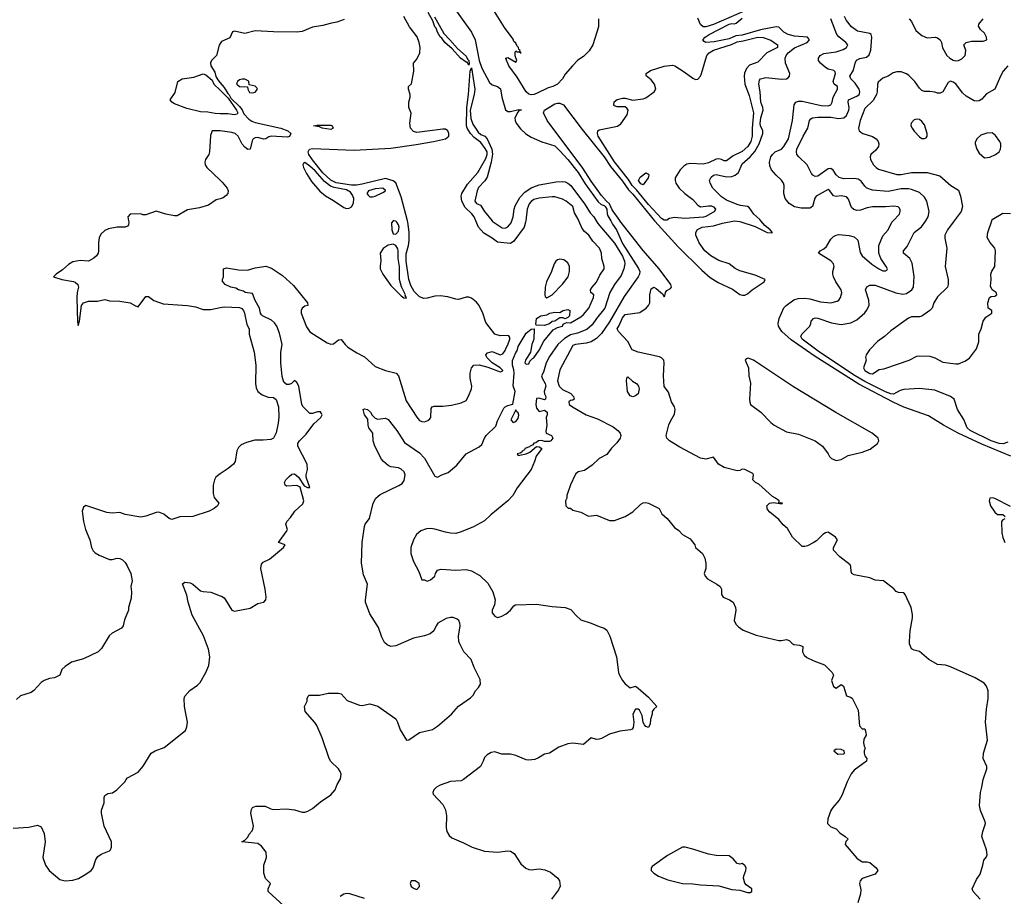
# Model space of a CAD drawing. Header units: inches. Extents: x 1384664 to 1536621, y 460766 to 646467.
# Tile 26 of 256: x 1428461 to 1436022, y 494812 to 501544. Entities that reach past the tile are written whole.
import ezdxf

# ---------------------------------------------------------------- set-up
doc = ezdxf.new("R2010")
doc.units = ezdxf.units.IN
doc.header["$MEASUREMENT"] = 0
for name, color, linetype in [('B4429', 7, 'Continuous'), ('B4439', 7, 'Continuous'), ('B4520', 7, 'Continuous'), ('B4530', 7, 'Continuous')]:
    doc.layers.add(name, color=color, linetype=linetype)

msp = doc.modelspace()

# ---------------------------------------------------------------- linework, layer by layer
at = {"layer": 'B4429', "color": 5}
for points, elevation in [([(1429296.9, 500000), (1429298.7, 499990), (1429296.8, 499970), (1429290, 499958.4), (1429270, 499951.5), (1429208.7, 499951.3), (1429142.4, 499937.6), (1429114.5, 499925.5), (1429083.6, 499896.4), (1429072, 499870), (1429066, 499834), (1429066.6, 499770), (1429062.6, 499750), (1429050, 499730.4), (1429030, 499712.2), (1428990, 499690.4), (1428926.1, 499693.9), (1428870, 499684.9), (1428835.8, 499664.2), (1428790, 499622), (1428740.9, 499590), (1428721.2, 499570), (1428784.5, 499550), (1428874.1, 499534.1), (1428887.9, 499527.9), (1428906.7, 499510), (1428912.1, 499490), (1428901.9, 499450), (1428899.7, 499410), (1428904.7, 499224.7), (1428910, 499196), (1428919.5, 499230), (1428936, 499350), (1428949.6, 499370.4), (1428990, 499382.6), (1429058.4, 499381.6), (1429114.1, 499394.2), (1429150, 499385.1), (1429230, 499382), (1429310, 499369.8), (1429350, 499345.7), (1429370, 499339.7), (1429430, 499417.4), (1429450, 499417.6), (1429490, 499387), (1429561.5, 499361.4), (1429750, 499349.7), (1429810, 499339.7), (1429870, 499319.6), (1429930, 499318), (1430000, 499333.3)], 580), ([(1430000, 498056.9), (1429989.2, 498050), (1429966, 498030), (1429956, 498010), (1429946, 497970), (1429945.6, 497905.6), (1429955.5, 497875.5), (1429989.4, 497830), (1429979.7, 497810), (1429954.3, 497790), (1429916.3, 497770), (1429790, 497728.4), (1429690, 497725.5), (1429630, 497705.5), (1429610, 497713.4), (1429567.9, 497747.9), (1429530, 497761.3), (1429510, 497759.5), (1429430, 497730.4), (1429390, 497724.4), (1429270, 497744.9), (1429230, 497758.7), (1429170, 497754.3), (1429130, 497759.6), (1428970, 497813.4), (1428950, 497800.5), (1428941.7, 497770), (1428949.8, 497690), (1428966.3, 497630), (1428998.7, 497550), (1429011.9, 497491.9), (1429025.7, 497465.7), (1429040.7, 497450), (1429070.8, 497430.8), (1429150, 497398.7), (1429170, 497397.6), (1429210, 497408.3), (1429230, 497405.7), (1429250, 497395.1), (1429270, 497375.8), (1429287.3, 497350), (1429314.8, 497290), (1429324.8, 497235.2), (1429315.1, 497190), (1429320.7, 497150), (1429317.2, 497102.8), (1429297.2, 497030), (1429296, 497010), (1429265.6, 496934.4), (1429255.1, 496890), (1429242.7, 496870), (1429170, 496833), (1429146.9, 496813.1), (1429090, 496716), (1429064, 496690), (1428950, 496634.8), (1428858, 496610), (1428810, 496578), (1428785.6, 496554.4), (1428768, 496510), (1428729.3, 496490.7), (1428690, 496484.9), (1428648.7, 496470), (1428626.6, 496453.4), (1428570, 496391.3), (1428550, 496378), (1428467.2, 496352.8), (1428437.5, 496322.5)], 580), ([(1428410, 495336.3), (1428530, 495344), (1428597.3, 495357.3), (1428624.7, 495344.7), (1428650, 495294), (1428656.3, 495230), (1428639.1, 495110), (1428659.1, 495050), (1428688, 495010), (1428770, 494940.7), (1428810, 494930.8), (1428870, 494936), (1428912.5, 494947.5), (1428970, 494981), (1429008.7, 495010), (1429024, 495030), (1429045.6, 495094.4), (1429062, 495118), (1429085.6, 495134.4), (1429150, 495160.7), (1429159.3, 495170), (1429166.6, 495190), (1429167, 495230), (1429109, 495350), (1429089.2, 495450), (1429090, 495474), (1429109, 495530), (1429109.2, 495570), (1429114, 495586), (1429138, 495602), (1429172.9, 495607.1), (1429208, 495630), (1429268, 495690), (1429278, 495710), (1429290, 495722), (1429370, 495764.7), (1429409.3, 495810.7), (1429469.5, 495910.5), (1429502, 495930), (1429570, 495954), (1429734.5, 496085.5), (1429745.6, 496114.4), (1429749.3, 496150), (1429726, 496270), (1429725.2, 496330), (1429729.2, 496350), (1429767.2, 496392.8), (1429826.8, 496433.2), (1429846.8, 496453.2), (1429890, 496531.3), (1429914.3, 496585.7), (1429920.5, 496650), (1429909.7, 496710), (1429873.6, 496813.6), (1429784.4, 496970), (1429755.1, 497070), (1429744.4, 497124.4), (1429710, 497210.8), (1429730, 497225.5), (1429770, 497220.5), (1429790, 497210.4), (1429850, 497158.9), (1429870, 497153), (1429927.8, 497147.8), (1430000, 497120.2)], 560)]:
    msp.add_lwpolyline(points, dxfattribs=dict(at, elevation=elevation))
at = {"layer": 'B4439', "color": 5}
for points, elevation in [([(1430000, 497120.2), (1430010, 497116.4), (1430030, 497103.8), (1430041.3, 497090), (1430090, 497010.6), (1430110, 497002.6), (1430230, 497026), (1430290, 497059.5), (1430335.1, 497070), (1430350.8, 497089.2), (1430353.1, 497110), (1430345.8, 497170), (1430314, 497330), (1430317.6, 497362.4), (1430330, 497378.7), (1430379.6, 497400.4), (1430486, 497490), (1430499, 497510), (1430449.5, 497530), (1430507.6, 497610), (1430517, 497630), (1430505.6, 497670), (1430512, 497690), (1430539.8, 497720.2), (1430573.7, 497770), (1430634.1, 497825.9), (1430644, 497850), (1430614, 497954), (1430588, 497968), (1430510, 497961.2), (1430499, 497970), (1430494, 497990), (1430505.2, 498010), (1430530, 498037.3), (1430550, 498053), (1430570, 498055.8), (1430602.4, 498030), (1430645.1, 497965.1), (1430670, 497950.7), (1430688, 497952), (1430660.4, 498030), (1430659.8, 498050), (1430669.9, 498090.1), (1430667.3, 498130), (1430598, 498270), (1430597.5, 498290), (1430609.9, 498310), (1430660, 498360), (1430720.6, 498439.4), (1430773.9, 498490), (1430783.2, 498510), (1430779.9, 498519.9), (1430770, 498532.9), (1430748.2, 498531.8), (1430710, 498519.1), (1430690, 498519.5), (1430637, 498570), (1430627.3, 498590), (1430603.5, 498730), (1430590, 498757), (1430572.5, 498772.5), (1430570, 498774.5), (1430547.2, 498750), (1430530, 498742), (1430510, 498742.9), (1430490, 498761.1), (1430477.1, 498802.9), (1430467, 498910), (1430465.6, 498990), (1430476.2, 499050), (1430456.6, 499136.6), (1430435.9, 499190), (1430416.6, 499216.6), (1430395.7, 499235.7), (1430325.1, 499270), (1430318.3, 499278.3), (1430309.8, 499290), (1430303.1, 499330), (1430270, 499387.8), (1430250, 499442), (1430192.7, 499450), (1430178.9, 499458.9), (1430140.9, 499470), (1430122, 499482), (1430082, 499490), (1430039, 499510), (1430026.8, 499526.8), (1430018, 499530), (1430018, 499550), (1430026, 499570), (1430026, 499630), (1430050, 499638), (1430142.3, 499622.3), (1430210, 499621.1), (1430270, 499638), (1430350, 499650.2), (1430394.9, 499634.9), (1430479, 499579), (1430563.2, 499503.2), (1430672.3, 499370), (1430674.4, 499350), (1430650, 499343.2), (1430630, 499329.8), (1430622.1, 499310), (1430622.8, 499290), (1430664.7, 499184.7), (1430687.9, 499147.9), (1430822.1, 499062.1), (1430850, 499052.9), (1430870, 499055.4), (1430910, 499084.6), (1430930, 499088.9), (1430959.6, 499050), (1430981.1, 499030), (1431050, 498985.5), (1431110, 498955.3), (1431190, 498881.3), (1431270, 498850.5), (1431350.8, 498830), (1431370.4, 498810), (1431430, 498616.3), (1431510, 498490.8), (1431530, 498467.3), (1431550, 498458.8), (1431570, 498454.8), (1431594.8, 498465.2), (1431610, 498478), (1431619, 498490), (1431621.2, 498558.8), (1431628, 498570), (1431642.7, 498577.3), (1431710, 498575.5), (1431777.2, 498582.8), (1431850, 498600.7), (1431890, 498618.8), (1431908.2, 498651.8), (1431931.1, 498710), (1431933.3, 498730), (1431919.8, 498790), (1431919.3, 498830), (1431929.8, 498870), (1431949.2, 498890.8), (1431990, 498892.8), (1432056, 498876), (1432150, 498838.9), (1432170, 498847.3), (1432170, 498850.7), (1432150, 498870.8), (1432089.2, 498909.2), (1432049.6, 498950), (1432040.9, 498970), (1432054.2, 498985.8), (1432090, 498997.3), (1432150, 498970.7), (1432170, 498979.1), (1432190, 499004.9), (1432195.6, 499024.4), (1432210, 499047.3), (1432223.7, 499090), (1432224, 499104), (1432216.5, 499116.5), (1432210, 499119), (1432150, 499115.1), (1432109.7, 499129.7), (1432039.8, 499219.8), (1432017.4, 499290), (1431989.4, 499350), (1431970, 499376.1), (1431930, 499404.9), (1431910, 499412.9), (1431890, 499413.9), (1431830, 499395.6), (1431810, 499397.1), (1431750, 499415.5), (1431690, 499422.5), (1431650, 499420.1), (1431590, 499404.5), (1431563.5, 499403.5), (1431530, 499414.6), (1431490, 499457.7), (1431464, 499504.1), (1431448.4, 499550), (1431428.2, 499690), (1431430, 499747), (1431448, 499810), (1431452.4, 499847.6), (1431451.3, 499911.3), (1431442.1, 499990), (1431439.5, 500000)], 560), ([(1430490, 494739), (1430368.7, 494850), (1430368, 494870), (1430388, 494910), (1430349.1, 494949.1), (1430335.3, 494990), (1430336, 495050), (1430356.2, 495110), (1430353.3, 495150), (1430318.2, 495198.2), (1430290, 495218.4), (1430168, 495230), (1430190, 495242), (1430212.7, 495267.3), (1430224, 495290), (1430246, 495314), (1430252.5, 495327.5), (1430256, 495350), (1430235.3, 495450), (1430240.4, 495479.6), (1430250, 495494), (1430275.3, 495504.7), (1430345.4, 495505.4), (1430390, 495482.8), (1430410, 495478.8), (1430510, 495483), (1430570, 495475.5), (1430630, 495457.3), (1430650, 495457.3), (1430674.2, 495465.8), (1430710, 495487.3), (1430770, 495537.3), (1430849.4, 495590.6), (1430884, 495630), (1430899, 495670), (1430924.7, 495715.3), (1430929, 495750), (1430922.7, 495770), (1430909.3, 495790), (1430850, 495847), (1430837.6, 495870), (1430783.6, 496030), (1430743.3, 496123.3), (1430727.5, 496147.5), (1430654, 496230), (1430648, 496270), (1430668, 496310), (1430668, 496330), (1430675.3, 496350), (1430683.2, 496356.8), (1430764.1, 496355.9), (1430830, 496370.8), (1430910, 496371.3), (1430930, 496366), (1430976.3, 496316.3), (1431070, 496280.7), (1431090, 496277.3), (1431150, 496291), (1431210, 496273.4), (1431350, 496175.8), (1431363.1, 496150), (1431381.7, 496090), (1431430.9, 496010.9), (1431450, 496013.4), (1431530, 496070.4), (1431630, 496093.8), (1431670, 496119.2), (1431776, 496210), (1431830, 496271.7), (1431924, 496336), (1431942.6, 496357.4), (1431961.1, 496390), (1431985.3, 496414.7), (1431998.5, 496441.5), (1431996.7, 496476.7), (1431949.8, 496570), (1431927.7, 496630), (1431872.4, 496690), (1431840.3, 496750), (1431833.8, 496770), (1431830.9, 496810), (1431843.2, 496890), (1431841.9, 496910), (1431833.2, 496930), (1431820.4, 496940.4), (1431790, 496952.5), (1431770, 496953.4), (1431735.4, 496944.6), (1431671.6, 496910), (1431658, 496890), (1431642, 496850), (1431612.8, 496827.2), (1431570, 496812.3), (1431484.8, 496795.2), (1431350, 496734.7), (1431310, 496731.5), (1431282.3, 496742.3), (1431262, 496762), (1431242.4, 496802.4), (1431216.6, 496876.6), (1431150, 496982), (1431116.9, 497070), (1431115.4, 497090), (1431131.2, 497210), (1431101.7, 497281.7), (1431086, 497370), (1431089.9, 497530), (1431107.7, 497652.3), (1431113.7, 497670), (1431146.9, 497713.2), (1431176.1, 497830), (1431196.3, 497870), (1431230, 497898.6), (1431373.4, 497966.6), (1431397.5, 497982.5), (1431414.6, 498005.4), (1431421.8, 498050), (1431412.4, 498072.4), (1431390, 498091.9), (1431370, 498102), (1431310.9, 498110.9), (1431290, 498120.5), (1431254, 498150), (1431238.7, 498170), (1431189.3, 498270), (1431176, 498310), (1431172.7, 498370), (1431141.2, 498410), (1431136, 498430), (1431135.5, 498475.5), (1431109.3, 498510), (1431098, 498550), (1431110, 498556), (1431131, 498550), (1431154.8, 498530), (1431167.1, 498507.1), (1431190, 498482.8), (1431210, 498477.3), (1431270, 498484.9), (1431290, 498473), (1431356.5, 498390), (1431416.9, 498296.9), (1431530, 498217), (1431570, 498177.1), (1431650, 498038), (1431670, 498031), (1431702, 498050), (1431752.6, 498067.4), (1431818.2, 498121.8), (1431889.2, 498210), (1431990, 498264), (1432010, 498282.8), (1432029.3, 498330), (1432042.7, 498350), (1432116.6, 498423.4), (1432130, 498464.7), (1432180.1, 498559.9), (1432190, 498571), (1432210, 498581), (1432248.9, 498591.1), (1432265.6, 498690), (1432251.2, 498731.2), (1432259.3, 498830), (1432256.3, 498856.3), (1432245.3, 498890), (1432246.2, 498926.2), (1432270, 498988.4), (1432280, 499000), (1432290, 499034), (1432350, 499138), (1432390, 499166.8), (1432411.3, 499171.3), (1432410.5, 499090), (1432394.9, 499050), (1432383.8, 498990), (1432344.7, 498930), (1432341, 498910), (1432350, 498898), (1432370, 498902), (1432379.1, 498920.9), (1432398, 498942), (1432410, 498948), (1432450, 499005.5), (1432484.8, 499075.2), (1432557.6, 499162.4), (1432590, 499179.3), (1432629, 499190), (1432635.1, 499204.9), (1432650, 499214), (1432662, 499218), (1432690, 499216.3), (1432770, 499262), (1432790, 499279.7), (1432830.5, 499330), (1432866.9, 499410), (1432869.3, 499430), (1432846, 499450), (1432845.2, 499470), (1432856, 499490), (1432890, 499527.7), (1432917.1, 499582.9), (1432949.4, 499630), (1432949.4, 499650), (1432931.5, 499710), (1432929.4, 499750), (1432912.8, 499790), (1432863.3, 499843.3), (1432831, 499890), (1432797.6, 499917.6), (1432780.6, 499940.6), (1432754.9, 500000)], 540), ([(1431329.2, 500000), (1431315.8, 499984.2), (1431318, 499930), (1431330, 499898.7), (1431350, 499898.2), (1431370, 499920.7), (1431374.1, 499950), (1431369.4, 499970), (1431356, 499990), (1431350, 499996.2), (1431334.1, 500000)], 580), ([(1432888.2, 500000), (1432899.9, 499979.9), (1433030, 499828.3), (1433090, 499729.4), (1433105.6, 499690), (1433108.6, 499670), (1433100.7, 499630), (1433079.5, 499580.5), (1433030, 499511.1), (1432993.8, 499450), (1432955.8, 499330), (1432890.2, 499250), (1432858.5, 499201.5), (1432815.1, 499164.9), (1432743.5, 499136.5), (1432690, 499123.5), (1432643.7, 499096.3), (1432593.6, 499050), (1432530, 498958.8), (1432503, 498910), (1432482.5, 498837.5), (1432469.4, 498810), (1432473.7, 498790), (1432497.4, 498750), (1432500.4, 498730), (1432487.7, 498690), (1432490.8, 498670), (1432501, 498650), (1432498, 498630), (1432490, 498625.2), (1432450, 498637), (1432430, 498635.1), (1432425, 498590), (1432430, 498561.6), (1432450, 498534), (1432490, 498544.7), (1432510.7, 498530.7), (1432511.3, 498510), (1432504.7, 498490), (1432508, 498430), (1432500.4, 498380.4), (1432502.8, 498370), (1432544, 498350), (1432554, 498330), (1432541, 498310), (1432530, 498306), (1432490, 498303.6), (1432470, 498312.7), (1432444.7, 498310), (1432424.6, 498295.4), (1432410, 498291), (1432401.6, 498278.4), (1432380.7, 498270), (1432376.4, 498263.6), (1432341.3, 498250), (1432338, 498242), (1432318.8, 498230), (1432317.3, 498222.7), (1432305.5, 498214.5), (1432281, 498210), (1432290, 498198), (1432350, 498210.8), (1432378, 498222), (1432430, 498266), (1432450, 498264.7), (1432470.7, 498250.7), (1432427.1, 498192.9), (1432415.5, 498150), (1432390, 498089), (1432281, 497950), (1432246.8, 497890), (1432210.6, 497850), (1432078, 497742), (1432030, 497696), (1431946, 497650), (1431851.3, 497610), (1431810, 497598.4), (1431770, 497600.7), (1431730, 497607.6), (1431650, 497632.8), (1431617.3, 497637.2), (1431586.1, 497633.9), (1431541.6, 497618.4), (1431509.2, 497590.8), (1431484.4, 497550), (1431464.9, 497490), (1431465.2, 497445.2), (1431484, 497384), (1431526.4, 497306.4), (1431550, 497242), (1431570, 497242), (1431590, 497232), (1431616.4, 497243.6), (1431648.4, 497271.6), (1431654, 497290), (1431670, 497316), (1431696.5, 497323.5), (1431810, 497316.5), (1431890, 497321.7), (1431931.2, 497311.2), (1431994.9, 497274.9), (1432056.1, 497216.1), (1432095.6, 497150), (1432112.3, 497090), (1432107.3, 497050), (1432090.2, 497010), (1432089.1, 496989.1), (1432110, 496963.1), (1432130, 496952.7), (1432158.7, 496961.3), (1432198, 496982), (1432229.2, 497010), (1432256, 497044), (1432269.5, 497050.5), (1432430, 497054.8), (1432550, 497038), (1432650.5, 497030.5), (1432694, 497014), (1432731, 496970), (1432770, 496934.8), (1432850.6, 496910.6), (1432910, 496882.8), (1432950, 496870.8), (1432970, 496854.8), (1432993.1, 496810), (1433044.6, 496650), (1433060.4, 496530), (1433066.4, 496510), (1433090.3, 496470), (1433110, 496443.1), (1433150, 496413.4), (1433190, 496424.7), (1433210, 496411.3), (1433290, 496341), (1433354, 496270), (1433330, 496248), (1433318, 496230), (1433318, 496210), (1433304.7, 496170), (1433303.6, 496136.4), (1433290.7, 496109.3), (1433270, 496115.3), (1433259, 496130), (1433250, 496148), (1433240.2, 496200.2), (1433221.2, 496241.2), (1433210, 496249), (1433190, 496248.7), (1433170.5, 496210), (1433176.5, 496150), (1433171.7, 496108.3), (1433163.4, 496096.6), (1433151.3, 496090), (1433070, 496079), (1432990, 496058), (1432930, 496023.7), (1432910, 496018), (1432890, 496017.2), (1432850, 496029), (1432790, 495977.2), (1432710, 495987.8), (1432670, 495983.6), (1432601.7, 495958.3), (1432530, 495912.3), (1432490, 495903.6), (1432445.5, 495874.5), (1432416.5, 495863.5), (1432370, 495858), (1432350, 495860.5), (1432270, 495893), (1432230, 495902.4), (1432164.4, 495904.4), (1432110, 495921.2), (1432082.8, 495917.2), (1432050, 495898), (1432030, 495878), (1432021, 495850), (1431999.1, 495810), (1431870, 495709.7), (1431850, 495699.7), (1431770, 495692.4), (1431690, 495665.5), (1431661.1, 495650), (1431640.9, 495630), (1431633.7, 495610), (1431636.7, 495596.7), (1431710, 495515.8), (1431730, 495475.5), (1431738.2, 495430), (1431737.2, 495337.2), (1431741.1, 495310), (1431758.4, 495278.4), (1431780.2, 495260.2), (1431870, 495223.2), (1431936, 495190), (1432030, 495159.6), (1432130, 495150.2), (1432210, 495161.5), (1432230, 495159.7), (1432259.5, 495139.5), (1432310, 495062.3), (1432347.9, 495027.9), (1432370, 495017.8), (1432390, 495014.8), (1432450, 495021.8), (1432494.8, 495014.8), (1432536.3, 494996.3), (1432592.4, 494950), (1432605.3, 494930), (1432610.3, 494889.7), (1432598.9, 494861.1), (1432544, 494790)], 540), ([(1432347.7, 500000), (1432346.4, 499990), (1432334.4, 499950), (1432255.4, 499844.6), (1432230, 499825.3), (1432130, 499835.4), (1432090, 499866.3), (1432024.8, 499904.8), (1431984.6, 499950), (1431962.9, 500000)], 540), ([(1432088.2, 500000), (1432090, 499997.8), (1432167, 499947), (1432190, 499942.4), (1432210, 499952.3), (1432234.6, 499985.4), (1432239.6, 500000)], 540), ([(1433000.2, 500000), (1433014.4, 499974.4), (1433045.3, 499930), (1433090, 499825.4), (1433212.9, 499632.9), (1433222.5, 499610), (1433221.7, 499590), (1433210.1, 499570), (1433102.8, 499417.2), (1432990, 499222.6), (1432930, 499134), (1432890, 499095.1), (1432850, 499071.5), (1432810, 499060.4), (1432729.5, 499050.5), (1432710, 499041.3), (1432610, 498855.1), (1432590.1, 498770), (1432603.1, 498730), (1432630, 498705.2), (1432694.4, 498674.4), (1432713, 498650), (1432718.7, 498630), (1432710, 498623.5), (1432690, 498619.8), (1432676.9, 498610), (1432680.2, 498590), (1432705, 498570), (1432810.3, 498510), (1432897.8, 498477.8), (1433017.8, 498417.8), (1433053.8, 498390), (1433071.3, 498370), (1433078.3, 498350), (1433072, 498330), (1433046, 498294), (1433007, 498253), (1432970, 498205.1), (1432910, 498173.6), (1432856.2, 498123.8), (1432799, 498081), (1432750, 498072), (1432730, 498054), (1432691.1, 497971.1), (1432662, 497890), (1432662, 497870), (1432652, 497850), (1432654, 497810), (1432672.7, 497792.7), (1432690, 497792), (1432710, 497778), (1432770, 497762.8), (1432830, 497730.7), (1432890, 497738), (1432990, 497697.1), (1433030, 497699.3), (1433111.4, 497728.6), (1433170, 497764), (1433230, 497822.8), (1433250, 497834), (1433270, 497837.3), (1433290, 497830.6), (1433370.9, 497790.9), (1433391.3, 497750), (1433432.7, 497712.7), (1433490, 497644.7), (1433522, 497622), (1433550, 497591.3), (1433610, 497558), (1433644.7, 497510), (1433651.3, 497490), (1433705.2, 497445.2), (1433722, 497410), (1433730.6, 497370), (1433730.7, 497330), (1433717.3, 497290), (1433724, 497270), (1433742.8, 497250), (1433814.8, 497210), (1433840.7, 497190), (1433850.5, 497170), (1433850.6, 497130), (1433862.8, 497110), (1433911, 497090), (1433940.7, 497070), (1433957.1, 497030), (1433959.5, 497010), (1433949, 496930), (1433961.2, 496901.2), (1433980.6, 496880.6), (1434016.1, 496856.1), (1434116.4, 496816.4), (1434290, 496777.2), (1434310, 496775.6), (1434350, 496783.8), (1434370, 496776.3), (1434390, 496755.5), (1434406.3, 496746.3), (1434450, 496741.6), (1434470, 496734), (1434474, 496730), (1434472.4, 496690), (1434484.1, 496664.1), (1434506.5, 496646.5), (1434559.2, 496619.2), (1434640.7, 496590), (1434701, 496530), (1434710.8, 496510), (1434696, 496470), (1434710, 496422), (1434730, 496411.3), (1434770, 496438), (1434786.4, 496426.4), (1434810, 496352), (1434842, 496342), (1434853.7, 496333.7), (1434900.7, 496240.7), (1434910, 496122), (1434930, 496098), (1434950, 496098), (1434958.8, 496070), (1434960.7, 496050), (1434942.5, 496017.5), (1434941.1, 495990), (1434945.5, 495965.5), (1434954.8, 495950), (1434946.8, 495930), (1434946, 495910), (1434952, 495890), (1434966, 495870), (1434964.7, 495850), (1434870, 495781.3), (1434847, 495753), (1434814.3, 495690), (1434774.4, 495585.6), (1434753.4, 495550), (1434705.2, 495494.8), (1434690.3, 495469.7), (1434667.9, 495407.9), (1434665.5, 495370), (1434690, 495345.5), (1434730.3, 495330.3), (1434758.3, 495298.3), (1434801, 495270), (1434822, 495250), (1434806.4, 495233.6), (1434801, 495210), (1434890, 495104.7), (1434930, 495076), (1434970, 495077.3), (1434990, 495070.8), (1435038, 495030), (1435051.3, 495010), (1435030, 494982), (1434930, 494948.7), (1434916, 494930), (1434910.8, 494910), (1434921.6, 494861.6), (1434918.7, 494830), (1434898.6, 494761.4)], 560), ([(1435837.5, 494790), (1435783.8, 494850), (1435776.5, 494870), (1435810, 494942), (1435838, 494982), (1435858, 495050), (1435864.7, 495090), (1435885.4, 495114.6), (1435891.3, 495130), (1435886, 495170), (1435851, 495270), (1435857.3, 495310), (1435877.3, 495370), (1435875.9, 495384.1), (1435838.4, 495470), (1435832.2, 495510), (1435839.1, 495610), (1435850.5, 495650), (1435859.1, 495710), (1435887.3, 495790), (1435887.3, 495810), (1435859.3, 495870), (1435862, 495910), (1435894, 496010), (1435878, 496150), (1435886.7, 496250), (1435899.3, 496330), (1435897.3, 496390), (1435884.9, 496424.9), (1435867.7, 496447.7), (1435798.8, 496490), (1435610, 496575.3), (1435570, 496587.8), (1435510, 496592.7), (1435442, 496630), (1435371.2, 496691.2), (1435330, 496701.7), (1435310, 496712.7), (1435294.7, 496750), (1435293.4, 496770), (1435299.4, 496850), (1435318.2, 496950), (1435316.2, 496976.2), (1435307.3, 497030), (1435260.7, 497130), (1435250, 497142.8), (1435210, 497145.5), (1435192.8, 497152.8), (1435173.5, 497173.5), (1435094, 497234), (1435030, 497240.5), (1434990, 497258), (1434870, 497280.5), (1434851, 497290), (1434845.8, 497305.8), (1434844, 497344), (1434837.5, 497357.5), (1434759.8, 497419.8), (1434711, 497470), (1434710.8, 497490), (1434740.7, 497550), (1434726, 497570), (1434670, 497607.7), (1434650, 497602.4), (1434629.7, 497590), (1434578.9, 497541.1), (1434554.1, 497525.8), (1434510, 497503.8), (1434490, 497498.4), (1434470, 497499.3), (1434394.8, 497570), (1434356.7, 497636.7), (1434325.2, 497665.2), (1434290, 497706.8), (1434221.3, 497761.3), (1434203.7, 497783.7), (1434199.3, 497810), (1434218.8, 497830), (1434250, 497836), (1434312.8, 497827.2), (1434318, 497830), (1434306.6, 497833.4), (1434290.8, 497830.8), (1434292.9, 497850), (1434266, 497870), (1434241.4, 497881.4), (1434136.4, 497976.4), (1434110.6, 497990), (1434090.7, 498010), (1434096.3, 498050), (1434090, 498058.8), (1434030, 498090.7), (1434010, 498093.4), (1433990, 498081), (1433970, 498080.5), (1433870, 498104.2), (1433828.2, 498130), (1433790, 498184.4), (1433730.9, 498169.1), (1433690, 498177.9), (1433530, 498262.3), (1433451.9, 498310), (1433429.5, 498330), (1433425.9, 498350), (1433447.2, 498432.8), (1433458.4, 498461.6), (1433490, 498515.6), (1433495.7, 498550), (1433490.1, 498570.1), (1433465.5, 498610), (1433444.2, 498684.2), (1433410, 498726.8), (1433403.9, 498810), (1433410.8, 498910), (1433407.2, 498930), (1433390, 498948.6), (1433374.9, 498954.9), (1433210.5, 498990), (1433164, 499010), (1433132.1, 499072.1), (1433058.8, 499150), (1433048.2, 499170), (1433064.6, 499195.4), (1433090, 499255.1), (1433110, 499280.7), (1433223.4, 499296.6), (1433270.8, 499330), (1433290.4, 499349.6), (1433300.5, 499370), (1433299.7, 499430), (1433310, 499478.4), (1433330, 499489.7), (1433350, 499481.1), (1433398, 499438), (1433410, 499415.3), (1433416.3, 499423.7), (1433420.5, 499450), (1433430, 499465.2), (1433459.7, 499480.3), (1433466.7, 499490), (1433460.2, 499510), (1433371.5, 499631.5), (1433250, 499771.6), (1433070.8, 500000)], 580), ([(1433336.5, 500000), (1433338.1, 499998.1), (1433518.9, 499798.9), (1433700.1, 499620.1), (1433763.9, 499563.9), (1433826, 499526), (1433934.2, 499474.2), (1433990, 499434.7), (1434010.9, 499429.1), (1434030, 499429.8), (1434050, 499438), (1434084.9, 499470), (1434178.7, 499530), (1434185.5, 499550), (1434110, 499582), (1433990, 499614.8), (1433954.7, 499634.7), (1433910, 499670.1), (1433830, 499694.8), (1433769.2, 499730), (1433723.5, 499770), (1433678.8, 499830), (1433654.3, 499890), (1433653.1, 499910), (1433666.3, 499933.7), (1433702, 499950), (1433790, 499960.1), (1433857.9, 499982.1), (1433950, 499998.4), (1433990, 499993.2), (1434110, 499956.7), (1434200.5, 499910), (1434233.5, 499906.5), (1434241.3, 499910), (1434224.7, 499930), (1434183.5, 499963.5), (1434153.8, 500000)], 580), ([(1436071.3, 498191.3), (1435850, 498285.2), (1435667.2, 498370), (1435555, 498430), (1435441.3, 498501.3), (1435250, 498569.2), (1435167.8, 498607.8), (1434905.5, 498745.5), (1434561.7, 498961.7), (1434385.8, 499085.8), (1434313.3, 499150), (1434287.2, 499190), (1434286, 499210), (1434293.4, 499250), (1434330, 499332.6), (1434346.3, 499350), (1434406.6, 499393.4), (1434438.1, 499401.9), (1434490, 499405.9), (1434530, 499399.7), (1434610, 499377), (1434690.8, 499369.2), (1434738, 499382), (1434750.4, 499390), (1434765.3, 499410), (1434774.4, 499445.6), (1434770.2, 499470), (1434728.3, 499530), (1434710.2, 499570), (1434706, 499590), (1434705.5, 499610), (1434715.6, 499650), (1434711.7, 499670), (1434690, 499692.9), (1434595.5, 499750), (1434608.4, 499770), (1434635.2, 499784.8), (1434656.3, 499803.7), (1434690, 499858), (1434710, 499878.5), (1434730.1, 499889.9), (1434750, 499893.5), (1434830, 499886.7), (1434870, 499876.3), (1434896.7, 499850), (1434916.1, 499756.1), (1434930.3, 499730.3), (1435005.5, 499665.5), (1435057.8, 499630), (1435090, 499616.6), (1435110, 499615.3), (1435119, 499621.1), (1435124.7, 499630), (1435116.1, 499650), (1435073.5, 499710), (1435057.6, 499750), (1435059.8, 499810), (1435090, 499884.7), (1435130.8, 499929.2), (1435158.8, 499990), (1435168.4, 500000)], 620), ([(1436050, 498299.3), (1436013.2, 498286.8), (1435983.8, 498290), (1435920.9, 498310), (1435760.9, 498390), (1435736.1, 498410), (1435712.8, 498472.8), (1435662.2, 498550), (1435636.1, 498630), (1435608.8, 498650), (1435490, 498700.2), (1435370, 498711.8), (1435250, 498703.9), (1435223.5, 498696.5), (1435170.3, 498669.6), (1435150, 498671.3), (1435110, 498685.3), (1434950, 498766.9), (1434877.5, 498810), (1434602.8, 498990), (1434469.4, 499090), (1434459, 499110), (1434467.4, 499130), (1434528, 499190), (1434536.4, 499210), (1434538.4, 499230), (1434556, 499250), (1434570, 499254), (1434590, 499252.4), (1434695.7, 499215.7), (1434770, 499204.2), (1434844.1, 499215.9), (1434890, 499238), (1434950, 499293), (1434963.6, 499310), (1434983.7, 499350), (1434980.8, 499390), (1434956.5, 499470), (1434967.4, 499492.6), (1434990, 499505.1), (1435030, 499505.7), (1435190, 499447.6), (1435243.9, 499436.1), (1435270, 499441.3), (1435312.7, 499470), (1435324.4, 499490), (1435329.1, 499570.9), (1435315.4, 499675.4), (1435297.7, 499710), (1435248.7, 499750), (1435248.5, 499770), (1435277.5, 499802.5), (1435330.3, 499910), (1435387.2, 499952.8), (1435420.6, 499999.4), (1435420.9, 500000)], 640), ([(1435637.8, 500000), (1435585.2, 499930), (1435566.5, 499890), (1435565.8, 499865.8), (1435580.3, 499790), (1435567.2, 499650), (1435592.4, 499550), (1435592.4, 499510), (1435586, 499490), (1435510, 499416.2), (1435482.3, 499370), (1435467.4, 499330), (1435450.3, 499310), (1435390, 499268.6), (1435370, 499262.7), (1435310, 499262.6), (1435287.5, 499252.5), (1435150, 499153.7), (1435103.1, 499110), (1435048.3, 499071.7), (1434987.2, 499010), (1434960.5, 498970), (1434957.3, 498950), (1434960.7, 498930), (1434941.3, 498870), (1434950, 498849.1), (1434990, 498826), (1435010, 498824.2), (1435062.3, 498857.8), (1435096.1, 498863.9), (1435210, 498900.2), (1435290.6, 498929.4), (1435350, 498960.4), (1435370, 498963.7), (1435450, 498959.1), (1435490, 498947.9), (1435550, 498914.9), (1435650, 498900.5), (1435670, 498902), (1435718.2, 498921.8), (1435756, 498944), (1435810, 499017.3), (1435826.2, 499070), (1435826.3, 499130), (1435845.1, 499170), (1435860.9, 499230), (1435880.9, 499259.1), (1435926, 499290), (1435926, 499310), (1435898, 499330), (1435895.3, 499370), (1435908, 499410), (1435920.4, 499419.6), (1435950, 499422), (1435966, 499430), (1435959, 499450), (1435929.1, 499469.1), (1435916.6, 499496.6), (1435921, 499550), (1435918.9, 499590), (1435926.9, 499613.1), (1435949.3, 499650), (1435954.5, 499770), (1435949.6, 499790), (1435910, 499835.1), (1435891, 499871), (1435895, 499910), (1435926.3, 500000)], 660), ([(1430000, 499333.3), (1430030, 499339.8), (1430150, 499334.5), (1430166.9, 499326.8), (1430180.2, 499310), (1430188.5, 499290), (1430204.5, 499204.5), (1430222.9, 499170), (1430223.7, 499130), (1430262, 498990), (1430274.5, 498890), (1430272.7, 498750), (1430276.5, 498716.5), (1430289.5, 498689.5), (1430324.1, 498664.1), (1430370, 498646), (1430410, 498642.7), (1430430, 498626.6), (1430447.7, 498570), (1430450.9, 498490.9), (1430445.3, 498445.3), (1430430, 498370.6), (1430410, 498330.7), (1430390, 498321), (1430330, 498314), (1430265.6, 498314.4), (1430202.7, 498297.3), (1430162, 498278), (1430141.6, 498258.4), (1430127.3, 498232.7), (1430115.6, 498150), (1430102, 498130), (1430062.9, 498097.1), (1430000, 498056.9)], 580), ([(1436070, 497806.5), (1435950, 497866), (1435928, 497872), (1435910.4, 497869.6), (1435905.3, 497850), (1435915.3, 497810), (1435950, 497763.2), (1435970, 497743.1), (1436010, 497745.3), (1436030.2, 497730)], 620), ([(1436026.8, 497710), (1436010, 497703), (1436001.3, 497690), (1436003.5, 497603.5), (1436010, 497567.7), (1436026.9, 497530)], 620), ([(1431110, 494796), (1430995.3, 494830), (1430970, 494832.6), (1430950, 494829.4), (1430922.8, 494810)], 540)]:
    msp.add_lwpolyline(points, dxfattribs=dict(at, elevation=elevation))
for points, elevation in [([(1431330, 499821.2), (1431290, 499812), (1431251.7, 499788.3), (1431228.4, 499750), (1431234.4, 499694.4), (1431228, 499652), (1431230.2, 499630), (1431248.4, 499590), (1431310, 499502.4), (1431390, 499422.9), (1431410, 499408.7), (1431430, 499405.5), (1431431.7, 499410), (1431422.4, 499422.4), (1431422.8, 499430), (1431393.8, 499493.8), (1431377.6, 499550), (1431377.6, 499650), (1431368.5, 499710), (1431368.6, 499768.6), (1431364.4, 499784.4), (1431350, 499809.3)], 580), ([(1432610, 499705.3), (1432590, 499699.2), (1432578, 499690), (1432566, 499670), (1432544.6, 499610), (1432506.5, 499530), (1432495.2, 499490), (1432494.9, 499430), (1432497.3, 499417.3), (1432510, 499407.7), (1432550, 499430.4), (1432630, 499512), (1432672.9, 499570), (1432683.5, 499610), (1432682.7, 499650), (1432670, 499678), (1432639.8, 499699.8)], 560), ([(1432650, 499246), (1432634, 499254), (1432610, 499255.3), (1432570.8, 499229.2), (1432550, 499225.2), (1432530, 499209.2), (1432490, 499195.1), (1432450, 499199), (1432430, 499195.3), (1432425.1, 499205.1), (1432429.9, 499250), (1432463.7, 499270), (1432510, 499278.7), (1432533.2, 499290), (1432570, 499296.9), (1432610, 499296.4), (1432635.3, 499310), (1432670, 499318.8), (1432684.7, 499310), (1432682, 499270), (1432670, 499258)], 540), ([(1434054.9, 498945.1), (1434039.9, 498940.1), (1434032.4, 498930), (1434057.6, 498870), (1434059.5, 498810), (1434072.1, 498752.1), (1434064.3, 498630), (1434066.8, 498606.8), (1434074, 498590), (1434152.4, 498530), (1434228.7, 498450), (1434255.8, 498430), (1434350, 498379.7), (1434441.8, 498361.8), (1434570.2, 498310.2), (1434624.9, 498270), (1434670, 498211.3), (1434680.7, 498190), (1434695.3, 498175.3), (1434730, 498159.5), (1434770, 498167.4), (1434822.5, 498197.5), (1434930, 498222.7), (1434993.3, 498246.7), (1435049.6, 498290), (1435059.6, 498310), (1435053.1, 498330), (1435006.9, 498370), (1434727.5, 498527.5), (1434403.4, 498723.4), (1434095.3, 498930)], 620), ([(1433170, 498648.8), (1433150, 498655.1), (1433127.9, 498690), (1433120.3, 498770), (1433122.7, 498790), (1433130, 498802.4), (1433168.1, 498768.1), (1433196.5, 498750), (1433214.3, 498730), (1433217.1, 498710), (1433210.2, 498670), (1433190, 498655.1)], 560), ([(1432270, 498548.7), (1432232, 498470), (1432250, 498452), (1432270, 498458), (1432290, 498482), (1432293.3, 498506.7), (1432290, 498524), (1432276.2, 498536.2)], 540), ([(1434730, 495942), (1434712, 495930), (1434744, 495904), (1434790, 495905.5), (1434794.5, 495910), (1434793.3, 495930), (1434770, 495939.6)], 560), ([(1433550, 495188.7), (1433435.2, 495124.8), (1433318.8, 495041.2), (1433311, 495030), (1433311, 495010), (1433330.8, 494990), (1433366.1, 494966.1), (1433438.5, 494938.6), (1433550, 494910.4), (1433630, 494908.2), (1433690, 494899.5), (1433830, 494891.7), (1433930, 494864.4), (1433990, 494859.1), (1434050, 494842), (1434070, 494842), (1434084, 494850), (1434084, 494870), (1434040.1, 494900.1), (1434030, 494914), (1434018.7, 494950), (1434022, 494970), (1434038.4, 495010), (1434039.3, 495030), (1434030, 495048.7), (1434010, 495064), (1433990, 495059), (1433970, 495064), (1433940.9, 495100.9), (1433910, 495124), (1433810, 495126), (1433750, 495136), (1433630, 495174), (1433571.6, 495188.4)], 560), ([(1431499, 494930), (1431467.3, 494930), (1431460.5, 494910), (1431468.4, 494888.4), (1431490, 494871), (1431510, 494864.7), (1431531.8, 494888.2), (1431529.4, 494910)], 540)]:
    msp.add_lwpolyline(points, close=True, dxfattribs=dict(at, elevation=elevation))
at = {"layer": 'B4520', "color": 5, "elevation": 580}
for points in [[(1430000, 501361.6), (1429991.6, 501348.4), (1429971.5, 501270), (1429933, 501230), (1429926.7, 501213.3), (1429929.4, 501189.4), (1429960.2, 501140.2), (1429967.2, 501107.1), (1429981.3, 501081.3), (1430000, 501059.2)], [(1430000, 500821.9), (1429962.7, 500822.7), (1429905.9, 500834.1), (1429850, 500836), (1429743.3, 500863.3), (1429650, 500898.7), (1429629.3, 500910), (1429616, 500930), (1429654.6, 500985.4), (1429674.5, 501070), (1429709.4, 501090), (1429797, 501103), (1429870, 501129.2), (1429890, 501121), (1429938.8, 501078.8), (1429952.6, 501050), (1430000, 501003.8)], [(1430000, 500690.7), (1429990, 500692), (1429938, 500690), (1429925.6, 500654.4), (1429918, 500530), (1429912.7, 500510), (1429888.3, 500471.7), (1429883.5, 500450), (1429885.4, 500430), (1429898, 500410), (1430000, 500312.5)], [(1430000, 500169.5), (1429970, 500162), (1429910, 500119.3), (1429841.5, 500098.5), (1429750, 500084.9), (1429670, 500039.1), (1429650, 500037.3), (1429582, 500050), (1429510, 500074.8), (1429430, 500046.8), (1429406.4, 500046.4), (1429390, 500054), (1429309.8, 500050.2), (1429291.8, 500030), (1429296.9, 500000)]]:
    msp.add_lwpolyline(points, dxfattribs=at)
at = {"layer": 'B4530', "color": 5}
for points, elevation in [([(1431454, 502114), (1431930, 501449.5), (1431957.8, 501390), (1431989.3, 501230), (1432010, 501171.3), (1432070, 501062.2), (1432090, 501044.6), (1432130.7, 501030.7), (1432152.4, 501012.4), (1432164.6, 500950), (1432192.7, 500852.8), (1432210, 500840.4), (1432230, 500840.3), (1432294.4, 500854.4), (1432313.2, 500853.2), (1432314.8, 500850), (1432295.3, 500844.7), (1432285.2, 500834.8), (1432264.6, 500790), (1432265.2, 500770), (1432274, 500750), (1432305.9, 500705.9), (1432347.8, 500667.8), (1432390, 500642.5), (1432470, 500605.5), (1432570, 500574.3), (1432610, 500538.4), (1432670, 500470.1), (1432750, 500370.9), (1432804, 500284), (1432904.4, 500144.4), (1432925.3, 500125.3), (1432950, 500117.1), (1432957.8, 500110), (1432970, 500090), (1432973, 500053), (1432978.6, 500038.6), (1433000.2, 500000)], 560), ([(1432905.1, 501550), (1432907, 501490), (1432862.9, 501350), (1432835.2, 501304.8), (1432790, 501262.8), (1432747.7, 501232.3), (1432705.2, 501190), (1432650, 501124.7), (1432629.3, 501090), (1432591.1, 501050), (1432555.6, 501030), (1432520.1, 501019.9), (1432430, 500976.3), (1432410, 500969.2), (1432388.1, 500968.1), (1432370, 500972.9), (1432350, 500990.4), (1432282.2, 501102.2), (1432217.3, 501190), (1432194, 501246), (1432194, 501250), (1432210, 501254), (1432270, 501218), (1432278, 501230), (1432266, 501266), (1432264.7, 501295.3), (1432270, 501306), (1432278, 501298), (1432298, 501298), (1432311.6, 501288.4), (1432302, 501302), (1432304.7, 501310), (1432294.9, 501314.9), (1432291.8, 501330), (1432280.2, 501340.3), (1432270, 501364), (1432256.9, 501376.9), (1432250, 501393.7), (1432185, 501485), (1432030, 501733.4)], 580), ([(1431439.5, 500000), (1431390, 500183.5), (1431350, 500291.8), (1431330, 500307.5), (1431270, 500324.7), (1431090, 500279.9), (1431046.4, 500273.6), (1431010, 500273.4), (1430890, 500292), (1430850, 500312.7), (1430790, 500369.2), (1430710, 500467.8), (1430681.8, 500510), (1430675.7, 500530), (1430685.6, 500550), (1430710, 500555.3), (1431030, 500541.8), (1431310, 500558.9), (1431505.1, 500585.1), (1431639.6, 500610), (1431730.2, 500629.8), (1431756.6, 500650), (1431756.9, 500670), (1431750, 500689.7), (1431730, 500702.9), (1431710, 500704.1), (1431510, 500677.6), (1431485.4, 500685.4), (1431462, 500710), (1431457.9, 500750), (1431466.3, 500826.3), (1431448.7, 500870), (1431448.7, 500910), (1431459, 500950), (1431459, 500970), (1431448, 501010), (1431448, 501030), (1431470, 501052), (1431488.2, 501150), (1431485.1, 501210), (1431510, 501242), (1431534.2, 501290), (1431536.2, 501330), (1431529, 501370), (1431513.5, 501413.5), (1431454.7, 501490), (1431412, 501570)], 560), ([(1431646.3, 501566.3), (1431717.3, 501437.3), (1431765.3, 501390), (1431823, 501323), (1431890, 501264.4), (1431900.3, 501240.3), (1431910.2, 501229.8), (1431913.9, 501206.1), (1431910, 501194), (1431897.4, 501217.4), (1431890, 501217.4), (1431845.1, 501250), (1431781.5, 501321.5), (1431725.1, 501370), (1431702, 501402), (1431690, 501411.5), (1431670, 501447.3), (1431658.9, 501478.9), (1431649.8, 501490), (1431634.6, 501534.6), (1431599, 501599)], 540), ([(1434024.7, 501610), (1433790, 501506.6), (1433730, 501489.2), (1433710, 501490.7), (1433690, 501508.6), (1433670, 501555.1)], 560), ([(1434153.8, 500000), (1434145.6, 500010), (1434099.5, 500050), (1434062.4, 500102.4), (1434050.1, 500110.1), (1433996.3, 500116.3), (1433970, 500123.9), (1433890, 500159.2), (1433850, 500185), (1433783.6, 500250), (1433762.3, 500290), (1433757.4, 500310), (1433770, 500335.8), (1433788.4, 500350), (1433810, 500355.9), (1433890, 500336.4), (1433930, 500339.9), (1433955, 500350), (1433981.9, 500370), (1434010, 500437.8), (1434070, 500490.4), (1434107.6, 500532.4), (1434140.1, 500590), (1434168.9, 500670), (1434168.3, 500690), (1434150.1, 500730), (1434147.6, 500747.6), (1434151.5, 500790), (1434169.2, 500850), (1434166.8, 500870), (1434151.4, 500910), (1434147.1, 500990), (1434136.1, 501050), (1434141.1, 501078.9), (1434150, 501090.6), (1434190, 501100.2), (1434311.4, 501088.6), (1434349.2, 501090.8), (1434362, 501098), (1434373.7, 501110), (1434376.1, 501130), (1434341, 501210), (1434340.1, 501250), (1434347.6, 501270), (1434362.2, 501290), (1434410, 501328.7), (1434508.9, 501370), (1434525.5, 501390), (1434510, 501411.1), (1434410, 501418.8), (1434362.3, 501430), (1434328.2, 501448.2), (1434290, 501488), (1434270.4, 501490.4), (1434150, 501466.4), (1434010, 501425.9), (1433959.7, 501420.3), (1433910, 501398.3), (1433793.3, 501373.3), (1433730.4, 501370.4), (1433716.3, 501376.3), (1433708, 501390), (1433725.3, 501410), (1433756.9, 501430), (1433910, 501509.9), (1433930, 501515.2), (1433950, 501511.5), (1433963.4, 501516.6), (1434010, 501555.4)], 580), ([(1435420.9, 500000), (1435436.9, 500030), (1435446.3, 500070), (1435427.3, 500150), (1435410, 500181.5), (1435370, 500217.8), (1435310, 500241.3), (1435285.9, 500245.9), (1435230, 500246.5), (1435130, 500225.3), (1435010, 500233.8), (1434966.5, 500250), (1434950, 500265.5), (1434924.3, 500304.3), (1434899.4, 500319.4), (1434870, 500325.8), (1434790, 500321.7), (1434753.3, 500333.3), (1434731.9, 500351.9), (1434707.9, 500387.9), (1434690, 500400.3), (1434670, 500398.6), (1434590, 500341.5), (1434570, 500340.3), (1434551.5, 500351.5), (1434542.6, 500362.6), (1434507.6, 500430), (1434443.7, 500490), (1434430.3, 500510), (1434425.5, 500530), (1434430.2, 500550), (1434476.8, 500650), (1434513.9, 500710), (1434527.5, 500770), (1434537.8, 500782.2), (1434550, 500790.7), (1434590, 500796.8), (1434690, 500795.7), (1434750, 500786.6), (1434790.5, 500789.5), (1434810.5, 500809.5), (1434828.2, 500850), (1434831.6, 500870), (1434822.3, 500910), (1434826.5, 500930), (1434890, 500957.6), (1434906.7, 500970), (1434910, 500978.4), (1434913.9, 500990), (1434908.8, 501010), (1434876.7, 501056.7), (1434844.1, 501090), (1434836.2, 501110), (1434864.5, 501155.5), (1434876.8, 501210), (1434887.5, 501232.5), (1434912.6, 501247.4), (1434962.8, 501257.2), (1434985.5, 501274.5), (1434996.5, 501310), (1435005.8, 501410), (1434999.5, 501430), (1434990, 501438.3), (1434895, 501455), (1434848, 501490), (1434810, 501537.4), (1434794.6, 501570)], 640), ([(1430953.2, 501546.8), (1430895.8, 501524.2), (1430844.7, 501515.3), (1430790, 501498.9), (1430710, 501487.2), (1430630, 501454.7), (1430590, 501449.2), (1430410, 501451.3), (1430270, 501458.6), (1430190, 501438), (1430110, 501455.8), (1430094, 501450), (1430074.5, 501405.5), (1430010, 501377.3), (1430000, 501361.6)], 580), ([(1435168.4, 500000), (1435216.8, 500050), (1435223.7, 500070), (1435223, 500083), (1435217.8, 500097.8), (1435207.7, 500107.7), (1435173.3, 500113.3), (1435110, 500106.8), (1435010, 500106), (1434970, 500098.3), (1434918.8, 500081.2), (1434890, 500079.3), (1434866.9, 500086.9), (1434850, 500101.2), (1434826, 500166), (1434810, 500183.5), (1434770, 500191.5), (1434730, 500185.3), (1434710.3, 500190.3), (1434683.1, 500230), (1434670, 500240.3), (1434577.7, 500190), (1434567.5, 500172.5), (1434550.4, 500109.6), (1434530, 500096.9), (1434462, 500098), (1434410, 500107.9), (1434370, 500132), (1434339, 500170), (1434328.6, 500208.6), (1434331.5, 500270), (1434327.1, 500290), (1434312, 500312), (1434270, 500349.2), (1434235.3, 500390), (1434220.7, 500420.7), (1434220.1, 500450), (1434230.6, 500490), (1434240.9, 500510), (1434263.2, 500530), (1434310.7, 500549.3), (1434330, 500571.6), (1434364.2, 500630), (1434396.3, 500770), (1434409.5, 500890), (1434420.2, 500910), (1434441.1, 500918.9), (1434470, 500919.2), (1434615.5, 500884.5), (1434670, 500883), (1434690.2, 500890), (1434699.3, 500910), (1434707.3, 500950), (1434741.3, 501010), (1434741.3, 501030), (1434716.9, 501050), (1434707, 501070), (1434725.7, 501130), (1434723.7, 501143.7), (1434714.1, 501154.1), (1434670, 501163.1), (1434650, 501176.2), (1434611.8, 501210), (1434596.6, 501230), (1434594.8, 501250), (1434607, 501270), (1434635.3, 501284.7), (1434730, 501298.5), (1434784.1, 501315.9), (1434811.5, 501330), (1434821.5, 501350), (1434806.2, 501370), (1434751.8, 501411.8), (1434736.2, 501430), (1434690.4, 501550.4)], 620), ([(1435292.8, 501550), (1435308.8, 501530), (1435342.4, 501462.4), (1435390, 501423.2), (1435430, 501405.4), (1435494, 501410), (1435510, 501405.1), (1435530.8, 501390.8), (1435539.7, 501370), (1435547, 501327), (1435582, 501270), (1435603.5, 501250), (1435630, 501234.2), (1435650, 501229.2), (1435670, 501230.5), (1435697, 501243), (1435722, 501270), (1435726.8, 501306.8), (1435710.7, 501350), (1435730, 501369.3), (1435770, 501378.3), (1435861.1, 501378.9), (1435888, 501390), (1435886.4, 501410), (1435870, 501440.7), (1435839.1, 501470), (1435825.2, 501494.8), (1435826.8, 501510), (1435858.8, 501550)], 640), ([(1436050.4, 501190), (1436014.4, 501150), (1435992.2, 501110), (1435950.5, 501010), (1435886.1, 500973.9), (1435850, 500933.3), (1435830, 500922), (1435810, 500918.8), (1435790, 500921.8), (1435730, 500957.2), (1435702.1, 500982.1), (1435650, 501052.2), (1435630, 501065.7), (1435610, 501071), (1435590, 501062), (1435550.2, 500989.8), (1435530, 500979.5), (1435510, 500979.5), (1435490, 500987), (1435450, 500991.8), (1435410, 500991.6), (1435390, 501000.5), (1435370, 501018.7), (1435334.8, 501070), (1435290, 501116.8), (1435270, 501129.8), (1435230, 501142.7), (1435196.9, 501143.1), (1435170, 501136.3), (1435130, 501109.6), (1435090, 501096.3), (1435054.5, 501065.5), (1435047.7, 501050), (1435047.1, 500990), (1435041.1, 500970), (1435015.3, 500924.7), (1434950, 500861.1), (1434916.3, 500770), (1434903.7, 500710), (1434907.3, 500690), (1434919.5, 500679.5), (1434936, 500670), (1435010, 500646.4), (1435037.3, 500630), (1435053, 500610), (1435059.3, 500590), (1435055.8, 500570), (1435036.7, 500543.3), (1434997.1, 500510), (1434992.4, 500490), (1434995.8, 500470), (1435017.6, 500430), (1435037.1, 500410), (1435057.3, 500397.3), (1435196.1, 500356.1), (1435230, 500354.6), (1435310.2, 500370.2), (1435430, 500370.3), (1435526, 500346), (1435610.5, 500270), (1435670, 500235.5), (1435685.8, 500190), (1435702, 500110), (1435690.3, 500070), (1435637.8, 500000)], 660), ([(1431962.9, 500000), (1431949.9, 500030), (1431932.4, 500052.4), (1431880.7, 500100.7), (1431857.1, 500150), (1431851.6, 500190), (1431856.4, 500210), (1431900, 500280), (1431980.2, 500370), (1432040.7, 500479.3), (1432050.9, 500510), (1432049.9, 500530), (1432035.9, 500555.9), (1432001.2, 500601.2), (1431950, 500640.8), (1431922.4, 500670), (1431896.4, 500710), (1431892, 500730), (1431894.5, 500870), (1431907.5, 500970), (1431921.1, 501150), (1431930, 501173.4), (1431955.2, 501010), (1431950.3, 500970.3), (1431921.1, 500850), (1431924.8, 500784.8), (1431942, 500742), (1431981, 500681), (1432002.5, 500662.5), (1432033.4, 500650), (1432050, 500630.4), (1432085.8, 500550), (1432091, 500511), (1432080.8, 500450), (1432050, 500335.8), (1432033.6, 500306.4), (1431984.3, 500255.7), (1431972.9, 500230), (1431956.9, 500150), (1431970, 500133.1), (1432000.4, 500120.4), (1432029.3, 500070), (1432088.2, 500000)], 540), ([(1430000, 501059.2), (1430030, 501023.7), (1430058.2, 500978.2), (1430070, 500968.3), (1430082.7, 500942.7), (1430150, 500878.3), (1430170, 500852.2), (1430182.3, 500822.3), (1430220.9, 500780.9), (1430244.7, 500764.7), (1430270, 500754.7), (1430467, 500710), (1430519.3, 500690), (1430542, 500670), (1430534, 500646), (1430517.1, 500642.9), (1430391, 500649), (1430375.2, 500644.8), (1430350, 500628.8), (1430332.4, 500627.6), (1430290, 500639.1), (1430270, 500637.8), (1430254.5, 500630), (1430245.9, 500614.1), (1430231.1, 500548.9), (1430211.9, 500548.1), (1430190, 500564.4), (1430169.2, 500589.2), (1430139.5, 500650), (1430115.5, 500670), (1430090, 500679), (1430000, 500690.7)], 580), ([(1430000, 501003.8), (1430062.7, 500942.7), (1430125.2, 500850), (1430135.2, 500830), (1430130, 500819.5), (1430110, 500813.1), (1430060.5, 500820.5), (1430000, 500821.9)], 580), ([(1433070.8, 500000), (1433070, 500001.1), (1433010, 500083.5), (1432989.3, 500129.3), (1432966.3, 500150), (1432930, 500194.3), (1432850, 500303.9), (1432784.8, 500404.8), (1432511.6, 500770), (1432482.9, 500830), (1432491.7, 500850), (1432570, 500898.3), (1432590, 500904.4), (1432610, 500902.5), (1432638.2, 500890), (1432781.2, 500701.2), (1432950, 500491.2), (1432997.8, 500417.8), (1433090, 500305.1), (1433137, 500237), (1433170, 500205.1), (1433336.5, 500000)], 580), ([(1430000, 500312.5), (1430016.6, 500296.6), (1430055.1, 500250), (1430062.9, 500230), (1430059.5, 500210), (1430047, 500193), (1430024.4, 500175.6), (1430000, 500169.5)], 580), ([(1432239.6, 500000), (1432249.9, 500030), (1432257.2, 500090), (1432265.8, 500114.2), (1432301.7, 500178.3), (1432340.6, 500219.4), (1432388, 500252), (1432450, 500275.8), (1432581.1, 500298.9), (1432630, 500302.2), (1432650, 500298.5), (1432670, 500289.6), (1432692.6, 500270), (1432798.5, 500130), (1432841.6, 500061.6), (1432870.5, 500030.5), (1432888.2, 500000)], 540), ([(1432754.9, 500000), (1432750, 500011.3), (1432721.5, 500061.5), (1432708.3, 500110), (1432658.5, 500150), (1432630, 500165.3), (1432570, 500183.2), (1432550, 500183.2), (1432450, 500173.1), (1432410, 500162.3), (1432390, 500148.2), (1432374.4, 500130), (1432358.8, 500090), (1432347.7, 500000)], 540), ([(1435926.3, 500000), (1435929.8, 500010), (1436010, 500059.2), (1436070, 500056.5)], 660), ([(1431334.1, 500000), (1431330, 500001), (1431329.2, 500000)], 580)]:
    msp.add_lwpolyline(points, dxfattribs=dict(at, elevation=elevation))
for points, elevation in [([(1433870, 500460.3), (1433851, 500471), (1433830, 500475.9), (1433810, 500472.7), (1433750, 500445.7), (1433710, 500435.6), (1433610, 500439.9), (1433585.3, 500434.7), (1433560.7, 500419.3), (1433533, 500390), (1433495.8, 500330), (1433494.3, 500310), (1433499.6, 500290), (1433526, 500250), (1433568.9, 500210), (1433630, 500163.2), (1433670, 500119.7), (1433690, 500108.1), (1433750, 500115.9), (1433774.7, 500114.7), (1433787.9, 500107.9), (1433803.8, 500090), (1433796.5, 500070), (1433730, 500032.9), (1433712.3, 500027.7), (1433570, 500016.3), (1433490, 500025.6), (1433450, 500018.7), (1433430, 500004.7), (1433410, 500003.4), (1433390, 500016.5), (1433290, 500124.5), (1433198.5, 500238.5), (1433164.4, 500270), (1433137.2, 500317.2), (1433030, 500452), (1432904.1, 500650), (1432897.7, 500670), (1432902, 500690), (1432910, 500698), (1433052.9, 500727.1), (1433076.5, 500743.5), (1433126.3, 500813.7), (1433133.3, 500850), (1433123.6, 500863.6), (1433110, 500876), (1433050, 500875.1), (1433030, 500882.7), (1433024.5, 500890), (1433026.7, 500913.3), (1433048.1, 500931.9), (1433090, 500941.6), (1433110, 500941.6), (1433170, 500926.4), (1433250, 500936), (1433270, 500944), (1433334, 500990), (1433345.7, 501010), (1433335, 501050), (1433310, 501083.5), (1433272.7, 501112.7), (1433271.6, 501130), (1433305.9, 501154.1), (1433410, 501188.2), (1433474.8, 501194.8), (1433491.8, 501190), (1433564.9, 501144.9), (1433630, 501095.6), (1433650, 501085.3), (1433670, 501088.2), (1433688, 501110), (1433696.4, 501130), (1433738.2, 501270), (1433756.5, 501290), (1433788.5, 501310), (1433926.8, 501353.2), (1433970, 501375.1), (1434018.1, 501381.9), (1434129.5, 501409.5), (1434170, 501407.7), (1434230, 501387.8), (1434280.8, 501350), (1434280.9, 501330), (1434198.9, 501290), (1434130, 501217.7), (1434065.7, 501194.3), (1434042.6, 501170), (1434026.8, 501133.2), (1434024.3, 501110), (1434030.5, 501050), (1434062.1, 500962.1), (1434095.6, 500830), (1434086.5, 500710), (1434086.5, 500650), (1434074.5, 500610), (1434052.2, 500570), (1434010, 500533.3), (1433941, 500499), (1433890, 500460.3)], 560), ([(1430170, 501088), (1430150, 501081.4), (1430134.8, 501070), (1430126.8, 501050), (1430130, 501046.3), (1430150, 501032.5), (1430209.1, 501029.1), (1430211.7, 501010), (1430225.9, 500985.9), (1430250, 500982.1), (1430270, 500987.8), (1430287.9, 501010), (1430282, 501022), (1430270, 501033.3), (1430222.9, 501042.9), (1430220.3, 501070), (1430214.5, 501074.5), (1430190, 501086.7)], 580), ([(1430850, 500699.9), (1430783.6, 500710), (1430762.2, 500722.2), (1430717.2, 500730), (1430745.8, 500734.2), (1430850, 500734.3), (1430860.2, 500730), (1430869.3, 500710)], 560), ([(1435350, 500780.7), (1435330, 500775.1), (1435307.3, 500750), (1435305.5, 500730), (1435315.5, 500710), (1435330, 500687.3), (1435370, 500644.7), (1435390, 500631.3), (1435410, 500631.3), (1435422, 500638), (1435428.7, 500650), (1435429.2, 500670), (1435410, 500736), (1435390, 500762.9), (1435370, 500776.9)], 680), ([(1435930, 500675.6), (1435886.9, 500673.1), (1435842, 500658), (1435810.7, 500630), (1435799.1, 500600.9), (1435798, 500590), (1435810.4, 500550.4), (1435830, 500518.8), (1435870, 500484), (1435910, 500487.3), (1435955.1, 500510), (1435981.6, 500530), (1435992.8, 500550), (1435996.9, 500570), (1435995.6, 500590), (1435987.3, 500610), (1435955.8, 500655.8)], 680), ([(1430650, 500447.7), (1430640, 500440), (1430635.8, 500430), (1430641, 500410), (1430663.2, 500363.2), (1430701.3, 500301.3), (1430766.5, 500226.5), (1430810, 500191.5), (1430870, 500156.7), (1430950, 500101.7), (1430970, 500095.1), (1430990, 500096), (1431010, 500107.7), (1431025.3, 500134.7), (1431027.1, 500170), (1431017.9, 500197.9), (1431000.3, 500220.3), (1430970, 500238.7), (1430875.2, 500255.2), (1430846.8, 500266.8), (1430800.9, 500300.9), (1430730, 500382.9), (1430690, 500420.5)], 580), ([(1433250, 500276.1), (1433230, 500284.6), (1433213.6, 500310), (1433224.6, 500335.4), (1433270, 500368.1), (1433290, 500358.7), (1433293, 500350), (1433286.3, 500330)], 540), ([(1431250, 500250.2), (1431190, 500246.4), (1431138.8, 500230), (1431127.4, 500210), (1431135.9, 500195.9), (1431150, 500185), (1431170, 500183), (1431190, 500189.1), (1431250, 500215.9), (1431270.8, 500229.2), (1431270, 500232.9)], 580)]:
    msp.add_lwpolyline(points, close=True, dxfattribs=dict(at, elevation=elevation))

doc.saveas('drawing.dxf')
